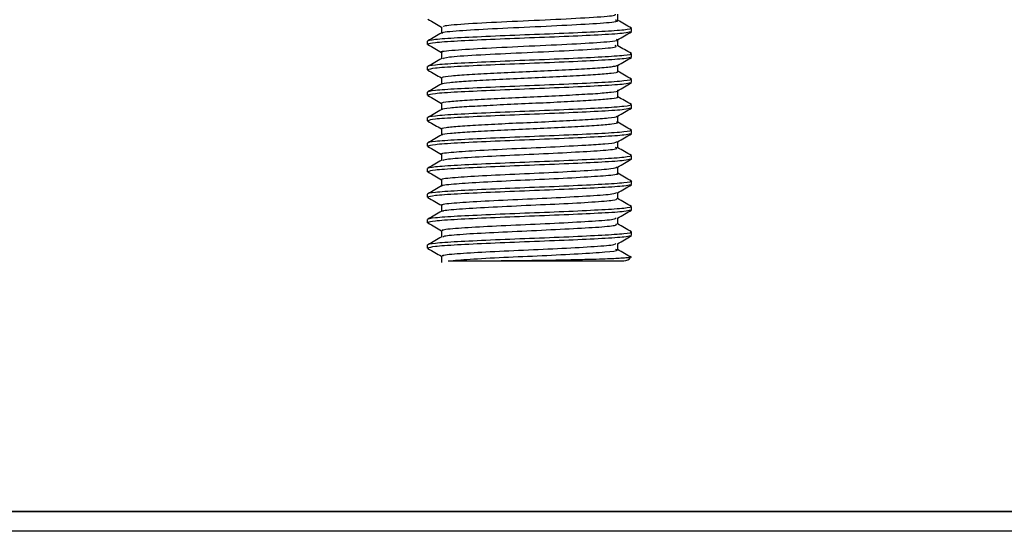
# Model space of a CAD drawing. Header units: millimetres. Extents: x -0.44 to 1.31, y -0.87 to 1.29.
# Tile 3 of 182: x 0.1358 to 0.1744, y -0.4851 to -0.465. Entities that reach past the tile are written whole.
import ezdxf

# ---------------------------------------------------------------- set-up
doc = ezdxf.new("R2010")
doc.units = ezdxf.units.MM

msp = doc.modelspace()

# ---------------------------------------------------------------- linework, layer by layer
at = {"color": 7, "linetype": 'Continuous', "lineweight": 25}
for p, q in [((0.1592383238, -0.4650073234), (0.1592383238, -0.4647632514)), ((0.1523208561, -0.465257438), (0.1523208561, -0.4655015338)), ((0.1597265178, -0.4653089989), (0.15977959, -0.4653198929)), ((0.15977959, -0.4654448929), (0.15977959, -0.4653198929)), ((0.15177959, -0.4659448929), (0.15177959, -0.4658198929)), ((0.15177959, -0.4659448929), (0.1518324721, -0.4659557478)), ((0.1592383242, -0.4660073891), (0.1592383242, -0.4657632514)), ((0.152320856, -0.4662573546), (0.152320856, -0.4665015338)), ((0.1597266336, -0.4663090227), (0.15977959, -0.4663198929)), ((0.15977959, -0.4664448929), (0.15977959, -0.4663198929)), ((0.15177959, -0.4669448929), (0.15177959, -0.4668198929)), ((0.1592383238, -0.4670074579), (0.1592383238, -0.4667632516)), ((0.15177959, -0.4669448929), (0.1518322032, -0.4669556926)), ((0.1523208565, -0.4672573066), (0.1523208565, -0.4675015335)), ((0.1597265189, -0.4673089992), (0.15977959, -0.4673198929)), ((0.15977959, -0.4674448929), (0.15977959, -0.4673198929)), ((0.15177959, -0.4679448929), (0.15177959, -0.4678198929)), ((0.15177959, -0.4679448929), (0.1518333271, -0.4679559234)), ((0.1592383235, -0.4680074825), (0.1592383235, -0.4677632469)), ((0.1523208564, -0.4682573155), (0.1523208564, -0.4685015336)), ((0.1597266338, -0.4683090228), (0.15977959, -0.4683198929)), ((0.15977959, -0.4684448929), (0.15977959, -0.4683198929)), ((0.1592383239, -0.4690074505), (0.1592383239, -0.4687632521)), ((0.15177959, -0.4689448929), (0.15177959, -0.4688198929)), ((0.15177959, -0.4689448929), (0.1518321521, -0.4689556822)), ((0.1523208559, -0.4692573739), (0.1523208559, -0.4695015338)), ((0.15972652, -0.4693089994), (0.15977959, -0.4693198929)), ((0.15977959, -0.4694448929), (0.15977959, -0.4693198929)), ((0.15177959, -0.4699448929), (0.15177959, -0.4698198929)), ((0.15177959, -0.4699448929), (0.1518337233, -0.4699560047)), ((0.1592383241, -0.4700073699), (0.1592383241, -0.469763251)), ((0.1523208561, -0.4702574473), (0.1523208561, -0.4705015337)), ((0.159726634, -0.4703090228), (0.15977959, -0.4703198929)), ((0.15977959, -0.4704448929), (0.15977959, -0.4703198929)), ((0.15177959, -0.4709448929), (0.15177959, -0.4708198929)), ((0.15177959, -0.4709448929), (0.1518321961, -0.4709556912)), ((0.1592383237, -0.4710073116), (0.1592383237, -0.4707632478)), ((0.1523208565, -0.471257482), (0.1523208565, -0.4715015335)), ((0.1597265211, -0.4713089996), (0.15977959, -0.4713198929)), ((0.15977959, -0.4714448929), (0.15977959, -0.4713198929)), ((0.15177959, -0.4719448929), (0.15177959, -0.4718198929)), ((0.1592383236, -0.4720073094), (0.1592383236, -0.4717632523)), ((0.15177959, -0.4719448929), (0.1518318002, -0.4719556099)), ((0.1523208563, -0.4722574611), (0.1523208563, -0.4725015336)), ((0.1597266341, -0.4723090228), (0.15977959, -0.4723198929)), ((0.15977959, -0.4724448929), (0.15977959, -0.4723198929)), ((0.15177959, -0.4729448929), (0.15177959, -0.4728198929)), ((0.15177959, -0.4729448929), (0.1518346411, -0.4729561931)), ((0.1592383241, -0.4730073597), (0.1592383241, -0.4727632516)), ((0.1523208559, -0.4732573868), (0.1523208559, -0.4735015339)), ((0.1597265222, -0.4733089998), (0.15977959, -0.4733198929)), ((0.15977959, -0.4734448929), (0.15977959, -0.4733198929)), ((0.159238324, -0.4740074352), (0.159238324, -0.4737632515)), ((0.15177959, -0.4739448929), (0.15177959, -0.4738198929)), ((0.15177959, -0.4739448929), (0.1518267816, -0.4739556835)), ((0.1523208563, -0.4742573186), (0.1523208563, -0.4745073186)), ((0.1597093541, -0.4742879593), (0.1597386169, -0.4742962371)), ((0.1809295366, -0.4842994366), (0.0782996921, -0.4842994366)), ((0.078800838, -0.4842753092), (0.1809169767, -0.4842753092)), ((0.1813257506, -0.4850605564), (0.07527959, -0.4850605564))]:
    msp.add_line(p, q, dxfattribs=at)
msp.add_arc((0.15947959, -0.4741448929), 0.0003, 269.9999999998, 329.7031218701, dxfattribs=at)
for points, knots in [([(0.1524228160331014, -0.4652574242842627), (0.1524132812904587, -0.4652415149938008), (0.1523879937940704, -0.4651993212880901), (0.1533047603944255, -0.4651294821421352), (0.1548349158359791, -0.4650480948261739), (0.1566429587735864, -0.4649705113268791), (0.1581952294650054, -0.4648886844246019), (0.1591511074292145, -0.4648181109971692), (0.1591442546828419, -0.4647746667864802), (0.1591415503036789, -0.4647575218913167)], [0, 0, 0, 0, 0.0967816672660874, 0.2566787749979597, 0.4170057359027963, 0.5757104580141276, 0.7362369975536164, 0.8959081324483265, 1, 1, 1, 1]), ([(0.1597795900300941, -0.4653198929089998), (0.1597795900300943, -0.4653391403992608), (0.1596780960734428, -0.4653607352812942), (0.1592721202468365, -0.465404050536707), (0.1589688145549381, -0.4654256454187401), (0.1582472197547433, -0.4654641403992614), (0.1578003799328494, -0.4654857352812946), (0.1568202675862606, -0.465529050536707), (0.156289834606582, -0.4655506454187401), (0.155269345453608, -0.4655891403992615), (0.1547389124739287, -0.4656107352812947), (0.1537588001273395, -0.4656540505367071), (0.1533119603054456, -0.4656756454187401), (0.1525903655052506, -0.4657141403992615), (0.1522870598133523, -0.4657357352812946), (0.1518810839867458, -0.4657790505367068), (0.1517795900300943, -0.4658006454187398), (0.1517795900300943, -0.4658198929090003)], [0, 0, 0, 0, 0.1249999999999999, 0.1249999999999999, 0.2499999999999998, 0.2499999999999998, 0.3749999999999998, 0.3749999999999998, 0.4999999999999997, 0.4999999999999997, 0.6249999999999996, 0.6249999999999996, 0.7499999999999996, 0.7499999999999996, 0.8749999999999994, 0.8749999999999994, 1, 1, 1, 1]), ([(0.1517891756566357, -0.4649554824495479), (0.1518796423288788, -0.46500783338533), (0.1520568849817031, -0.4651103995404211), (0.1522340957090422, -0.4652130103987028), (0.1523208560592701, -0.465263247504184)], [0, 0, 0, 0, 0.5104114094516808, 1, 1, 1, 1]), ([(0.1523793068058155, -0.4655075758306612), (0.1523609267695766, -0.4655031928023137), (0.1522324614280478, -0.4654725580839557), (0.1528160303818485, -0.4654133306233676), (0.1540598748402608, -0.4653369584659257), (0.1557851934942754, -0.4652571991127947), (0.157504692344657, -0.4651773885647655), (0.1587593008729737, -0.4651009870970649), (0.1593395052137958, -0.4650378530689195), (0.1591773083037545, -0.4650033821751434), (0.159138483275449, -0.4649951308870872)], [0, 0, 0, 0, 0.0258971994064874, 0.1810057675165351, 0.3341118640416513, 0.4885383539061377, 0.642994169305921, 0.7960950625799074, 0.9511913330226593, 0.9999999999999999, 0.9999999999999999, 0.9999999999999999, 0.9999999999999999]), ([(0.1597706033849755, -0.4653096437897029), (0.1596801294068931, -0.4652572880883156), (0.159502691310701, -0.4651546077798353), (0.1593252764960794, -0.4650518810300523), (0.1592383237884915, -0.4650015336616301)], [0, 0, 0, 0, 0.5098903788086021, 1, 1, 1, 1]), ([(0.1597270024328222, -0.4654556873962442), (0.159674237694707, -0.4654729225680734), (0.159557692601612, -0.4655109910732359), (0.1586708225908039, -0.4655698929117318), (0.1573529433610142, -0.4656323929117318), (0.1557793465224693, -0.4656948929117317), (0.1542072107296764, -0.4657573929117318), (0.1528849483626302, -0.4658198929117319), (0.151959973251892, -0.4658823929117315), (0.151839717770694, -0.4659240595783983), (0.151779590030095, -0.4659448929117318)], [0, 0, 0, 0, 0.1056928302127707, 0.2334509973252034, 0.3612091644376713, 0.4889673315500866, 0.6167254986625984, 0.7444836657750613, 0.8722418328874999, 1, 1, 1, 1]), ([(0.1523312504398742, -0.4654955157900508), (0.1522408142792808, -0.4655478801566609), (0.1520599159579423, -0.4656526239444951), (0.1518789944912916, -0.4657573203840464), (0.151788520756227, -0.4658096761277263)], [0, 0, 0, 0, 0.4999281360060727, 1, 1, 1, 1]), ([(0.1592281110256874, -0.4657691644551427), (0.1593185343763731, -0.4657168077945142), (0.1594994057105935, -0.4656120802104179), (0.1596803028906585, -0.4655073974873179), (0.1597707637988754, -0.465455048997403)], [0, 0, 0, 0, 0.499931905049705, 0.9999999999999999, 0.9999999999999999, 0.9999999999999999, 0.9999999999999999]), ([(0.1517885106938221, -0.465955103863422), (0.1518789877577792, -0.4660074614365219), (0.1520564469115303, -0.4661101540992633), (0.1522338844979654, -0.4662128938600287), (0.1523208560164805, -0.4662632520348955)], [0, 0, 0, 0, 0.5098472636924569, 1, 1, 1, 1]), ([(0.1523635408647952, -0.4662575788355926), (0.1523497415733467, -0.4662546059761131), (0.1522119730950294, -0.4662249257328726), (0.1527782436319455, -0.4661667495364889), (0.154012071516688, -0.4660892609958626), (0.1557590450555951, -0.4660082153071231), (0.1575101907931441, -0.4659274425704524), (0.1587606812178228, -0.4658499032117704), (0.159340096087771, -0.4657910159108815), (0.1592045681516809, -0.4657608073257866), (0.1591887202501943, -0.465757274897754)], [0, 0, 0, 0, 0.0179129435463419, 0.178838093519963, 0.3378455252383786, 0.4983163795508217, 0.6586614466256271, 0.8176857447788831, 0.9786811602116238, 0.9999999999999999, 0.9999999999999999, 0.9999999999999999, 0.9999999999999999]), ([(0.152369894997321, -0.4665071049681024), (0.1524113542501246, -0.4664844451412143), (0.1525006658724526, -0.4664356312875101), (0.1536148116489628, -0.4663621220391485), (0.1552208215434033, -0.466280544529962), (0.1569913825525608, -0.4662035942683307), (0.1584326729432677, -0.4661249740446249), (0.1592493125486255, -0.4660538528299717), (0.159164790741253, -0.4660115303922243), (0.1591320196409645, -0.4659951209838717)], [0, 0, 0, 0, 0.1326420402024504, 0.2857378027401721, 0.4407213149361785, 0.5937323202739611, 0.7474175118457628, 0.9020678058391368, 1, 1, 1, 1]), ([(0.1597706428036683, -0.4663096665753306), (0.1596801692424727, -0.4662573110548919), (0.1595027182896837, -0.4661546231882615), (0.1593252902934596, -0.4660518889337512), (0.1592383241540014, -0.4660015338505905)], [0, 0, 0, 0, 0.5098510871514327, 1, 1, 1, 1]), ([(0.159779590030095, -0.4663198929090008), (0.1597795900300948, -0.4663391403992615), (0.1596780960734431, -0.4663607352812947), (0.1592721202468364, -0.4664040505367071), (0.1589688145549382, -0.4664256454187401), (0.1582472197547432, -0.4664641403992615), (0.1578003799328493, -0.4664857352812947), (0.1568202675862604, -0.4665290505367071), (0.156289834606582, -0.46655064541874), (0.155269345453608, -0.4665891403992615), (0.1547389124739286, -0.4666107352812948), (0.1537588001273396, -0.4666540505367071), (0.1533119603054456, -0.4666756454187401), (0.1525903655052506, -0.4667141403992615), (0.1522870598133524, -0.4667357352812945), (0.1518810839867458, -0.4667790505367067), (0.1517795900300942, -0.4668006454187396), (0.1517795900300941, -0.4668198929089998)], [0, 0, 0, 0, 0.1250000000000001, 0.1250000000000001, 0.2500000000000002, 0.2500000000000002, 0.3750000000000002, 0.3750000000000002, 0.5000000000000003, 0.5000000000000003, 0.6250000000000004, 0.6250000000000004, 0.7500000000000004, 0.7500000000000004, 0.8750000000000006, 0.8750000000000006, 1, 1, 1, 1]), ([(0.1597273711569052, -0.4664556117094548), (0.1596745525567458, -0.4664728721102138), (0.1595579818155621, -0.4665109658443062), (0.1586708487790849, -0.4665698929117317), (0.1573529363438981, -0.4666323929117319), (0.1557793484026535, -0.4666948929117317), (0.1542072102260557, -0.4667573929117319), (0.1528849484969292, -0.4668198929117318), (0.1519599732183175, -0.4668823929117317), (0.1518397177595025, -0.4669240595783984), (0.151779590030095, -0.4669448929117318)], [0, 0, 0, 0, 0.1058311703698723, 0.2335695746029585, 0.361307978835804, 0.4890463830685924, 0.6167847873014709, 0.7445231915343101, 0.8722615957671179, 1, 1, 1, 1]), ([(0.1592281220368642, -0.4667691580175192), (0.1593185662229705, -0.4667167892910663), (0.1594994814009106, -0.4666120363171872), (0.1596804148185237, -0.4665073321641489), (0.1597708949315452, -0.4664549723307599)], [0, 0, 0, 0, 0.4999259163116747, 1, 1, 1, 1]), ([(0.1523312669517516, -0.466495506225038), (0.1522408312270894, -0.4665478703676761), (0.1520599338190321, -0.4666526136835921), (0.1518790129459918, -0.4667573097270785), (0.1517885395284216, -0.4668096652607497)], [0, 0, 0, 0, 0.4999282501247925, 1, 1, 1, 1]), ([(0.1523673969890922, -0.4672573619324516), (0.1523568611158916, -0.4672498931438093), (0.1523218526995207, -0.4672250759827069), (0.1526713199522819, -0.4671795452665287), (0.1533658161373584, -0.4671278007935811), (0.1543490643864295, -0.4670742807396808), (0.1554848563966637, -0.467019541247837), (0.1566570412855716, -0.4669688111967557), (0.1577284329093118, -0.4669125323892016), (0.1585800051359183, -0.4668623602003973), (0.1591388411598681, -0.466807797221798), (0.1591989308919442, -0.4667738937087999), (0.1592278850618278, -0.466757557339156)], [0, 0, 0, 0, 0.0463087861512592, 0.1538740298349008, 0.2598908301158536, 0.3666143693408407, 0.4737987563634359, 0.5794111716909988, 0.6871202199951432, 0.7925162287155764, 0.9000241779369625, 1, 1, 1, 1]), ([(0.1517884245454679, -0.4669550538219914), (0.1518788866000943, -0.4670074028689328), (0.152056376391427, -0.4671101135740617), (0.1522338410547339, -0.4672128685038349), (0.1523208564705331, -0.4672632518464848)], [0, 0, 0, 0, 0.5096746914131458, 1, 1, 1, 1]), ([(0.1523603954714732, -0.4675073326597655), (0.1523494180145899, -0.4675020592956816), (0.1523027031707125, -0.4674796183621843), (0.1526024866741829, -0.4674375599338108), (0.1532366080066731, -0.4673851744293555), (0.1541719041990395, -0.467333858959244), (0.1552707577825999, -0.4672788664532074), (0.1564314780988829, -0.4672294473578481), (0.1575138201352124, -0.4671740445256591), (0.1584217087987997, -0.4671236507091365), (0.1590108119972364, -0.4670702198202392), (0.1592746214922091, -0.4670310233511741), (0.1592187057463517, -0.4670105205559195), (0.1592098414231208, -0.4670072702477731)], [0, 0, 0, 0, 0.032530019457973, 0.1384323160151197, 0.243584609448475, 0.3482943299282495, 0.4544107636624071, 0.5583659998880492, 0.6646197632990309, 0.7689575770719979, 0.8745155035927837, 0.9801069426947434, 1, 1, 1, 1]), ([(0.1597706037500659, -0.4673096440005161), (0.1596801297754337, -0.4672572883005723), (0.1595026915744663, -0.4671546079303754), (0.1593252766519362, -0.4670518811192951), (0.1592383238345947, -0.4670015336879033)], [0, 0, 0, 0, 0.5098900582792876, 1, 1, 1, 1]), ([(0.1597795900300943, -0.4673198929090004), (0.1597795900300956, -0.4673391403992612), (0.1596780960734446, -0.4673607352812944), (0.1592721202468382, -0.4674040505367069), (0.1589688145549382, -0.4674256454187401), (0.1582472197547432, -0.4674641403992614), (0.1578003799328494, -0.4674857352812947), (0.1568202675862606, -0.4675290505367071), (0.156289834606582, -0.4675506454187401), (0.155269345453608, -0.4675891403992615), (0.1547389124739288, -0.4676107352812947), (0.1537588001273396, -0.4676540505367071), (0.1533119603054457, -0.4676756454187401), (0.1525903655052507, -0.4677141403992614), (0.1522870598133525, -0.4677357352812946), (0.1518810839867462, -0.4677790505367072), (0.1517795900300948, -0.4678006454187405), (0.151779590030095, -0.4678198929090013)], [0, 0, 0, 0, 0.1250000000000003, 0.1250000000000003, 0.2500000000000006, 0.2500000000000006, 0.3750000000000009, 0.3750000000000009, 0.5000000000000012, 0.5000000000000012, 0.6250000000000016, 0.6250000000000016, 0.7500000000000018, 0.7500000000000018, 0.8750000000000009, 0.8750000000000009, 1, 1, 1, 1]), ([(0.1597245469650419, -0.4674561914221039), (0.1596721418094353, -0.4674732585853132), (0.1595557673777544, -0.4675111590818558), (0.1586706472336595, -0.4675698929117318), (0.1573529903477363, -0.4676323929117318), (0.1557793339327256, -0.4676948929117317), (0.1542072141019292, -0.467757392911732), (0.1528849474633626, -0.4678198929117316), (0.1519599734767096, -0.4678823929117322), (0.1518397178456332, -0.4679240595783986), (0.151779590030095, -0.4679448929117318)], [0, 0, 0, 0, 0.1047704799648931, 0.2326604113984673, 0.3605503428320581, 0.4884402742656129, 0.6163302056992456, 0.7442201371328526, 0.8721100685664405, 1, 1, 1, 1]), ([(0.1523312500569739, -0.4674955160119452), (0.1522408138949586, -0.4675478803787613), (0.1520599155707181, -0.4676526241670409), (0.1518789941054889, -0.4677573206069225), (0.1517885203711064, -0.4678096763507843)], [0, 0, 0, 0, 0.499928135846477, 0.9999999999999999, 0.9999999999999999, 0.9999999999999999, 0.9999999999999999]), ([(0.1592272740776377, -0.4677696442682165), (0.1593176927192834, -0.4677172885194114), (0.1594985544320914, -0.4676125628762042), (0.1596794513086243, -0.4675078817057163), (0.159769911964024, -0.4674555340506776)], [0, 0, 0, 0, 0.4999324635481, 1, 1, 1, 1]), ([(0.1517888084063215, -0.4679552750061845), (0.1518792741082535, -0.4680076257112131), (0.152056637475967, -0.4681102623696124), (0.1522339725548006, -0.4682129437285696), (0.1523208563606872, -0.4682632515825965)], [0, 0, 0, 0, 0.5100585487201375, 0.9999999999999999, 0.9999999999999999, 0.9999999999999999, 0.9999999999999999]), ([(0.1523517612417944, -0.468257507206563), (0.1523422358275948, -0.4682539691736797), (0.1522856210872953, -0.468232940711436), (0.1525609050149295, -0.4681927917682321), (0.153171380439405, -0.4681389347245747), (0.1541047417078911, -0.4680874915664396), (0.1552114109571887, -0.4680314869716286), (0.1563892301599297, -0.4679814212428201), (0.1574909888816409, -0.4679253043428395), (0.1584162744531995, -0.4678741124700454), (0.1590130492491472, -0.4678199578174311), (0.1592785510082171, -0.467780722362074), (0.1592201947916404, -0.4677603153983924), (0.1592119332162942, -0.4677574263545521)], [0, 0, 0, 0, 0.021670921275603, 0.1288021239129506, 0.2357130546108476, 0.3416594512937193, 0.449330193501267, 0.5547434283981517, 0.6624515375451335, 0.7682989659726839, 0.8753205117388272, 0.9823489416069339, 1, 1, 1, 1]), ([(0.1523622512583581, -0.4685073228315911), (0.1523511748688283, -0.4685015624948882), (0.1523071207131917, -0.4684786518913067), (0.1526159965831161, -0.4684359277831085), (0.1532603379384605, -0.4683838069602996), (0.1542018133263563, -0.4683322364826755), (0.1553043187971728, -0.4682773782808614), (0.156464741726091, -0.468227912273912), (0.1575430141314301, -0.468172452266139), (0.1584443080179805, -0.4681222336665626), (0.1590224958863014, -0.468068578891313), (0.1592786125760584, -0.4680300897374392), (0.1592212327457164, -0.4680100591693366), (0.1592133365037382, -0.468007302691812)], [0, 0, 0, 0, 0.0355907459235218, 0.1415551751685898, 0.2466025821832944, 0.3514186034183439, 0.4574922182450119, 0.5614673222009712, 0.6677423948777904, 0.7720128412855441, 0.8776553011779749, 0.983163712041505, 1, 1, 1, 1]), ([(0.1597706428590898, -0.4683096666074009), (0.159680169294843, -0.4682573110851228), (0.1595027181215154, -0.4681546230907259), (0.1593252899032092, -0.4680518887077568), (0.1592383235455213, -0.4680015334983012)], [0, 0, 0, 0, 0.5098504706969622, 1, 1, 1, 1]), ([(0.159779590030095, -0.4683198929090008), (0.1597795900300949, -0.4683391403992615), (0.1596780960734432, -0.4683607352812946), (0.1592721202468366, -0.4684040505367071), (0.1589688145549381, -0.4684256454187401), (0.1582472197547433, -0.4684641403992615), (0.1578003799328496, -0.4684857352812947), (0.1568202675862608, -0.4685290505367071), (0.156289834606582, -0.4685506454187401), (0.155269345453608, -0.4685891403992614), (0.1547389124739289, -0.4686107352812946), (0.1537588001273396, -0.468654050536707), (0.1533119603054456, -0.4686756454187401), (0.1525903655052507, -0.4687141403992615), (0.1522870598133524, -0.4687357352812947), (0.1518810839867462, -0.468779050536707), (0.1517795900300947, -0.4688006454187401), (0.151779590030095, -0.4688198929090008)], [0, 0, 0, 0, 0.1249999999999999, 0.1249999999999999, 0.2499999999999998, 0.2499999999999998, 0.3749999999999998, 0.3749999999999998, 0.4999999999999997, 0.4999999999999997, 0.6249999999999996, 0.6249999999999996, 0.7499999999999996, 0.7499999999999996, 0.8749999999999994, 0.8749999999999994, 1, 1, 1, 1]), ([(0.1597266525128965, -0.4684557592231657), (0.1596739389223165, -0.4684729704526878), (0.1595574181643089, -0.4685110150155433), (0.1586707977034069, -0.4685698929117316), (0.1573529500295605, -0.468632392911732), (0.1557793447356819, -0.4686948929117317), (0.1542072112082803, -0.4687573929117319), (0.1528849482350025, -0.4688198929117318), (0.1519599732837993, -0.4688823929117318), (0.1518397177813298, -0.4689240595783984), (0.151779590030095, -0.4689448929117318)], [0, 0, 0, 0, 0.1055615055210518, 0.2333384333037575, 0.3611153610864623, 0.4888922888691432, 0.6166692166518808, 0.7444461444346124, 0.8722230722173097, 0.9999999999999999, 0.9999999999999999, 0.9999999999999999, 0.9999999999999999]), ([(0.152331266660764, -0.4684955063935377), (0.1522408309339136, -0.4685478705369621), (0.1520599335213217, -0.468652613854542), (0.1518790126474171, -0.4687573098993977), (0.1517885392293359, -0.4688096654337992)], [0, 0, 0, 0, 0.499928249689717, 1, 1, 1, 1]), ([(0.1523602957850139, -0.4692689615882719), (0.1523453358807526, -0.469265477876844), (0.1522544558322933, -0.469244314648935), (0.1524637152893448, -0.4692061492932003), (0.1529939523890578, -0.4691505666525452), (0.1538688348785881, -0.4691003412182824), (0.1549419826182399, -0.4690440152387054), (0.1561165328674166, -0.4689934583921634), (0.1572474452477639, -0.468938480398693), (0.1582259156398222, -0.4688852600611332), (0.1588990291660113, -0.4688332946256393), (0.1592282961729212, -0.4687926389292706), (0.1592045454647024, -0.4687723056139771), (0.1592011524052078, -0.4687694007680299)], [0, 0, 0, 0, 0.0209666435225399, 0.1273704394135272, 0.2349462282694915, 0.3405019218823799, 0.4483536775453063, 0.5540265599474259, 0.6614271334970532, 0.7681530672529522, 0.8744179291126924, 0.9820591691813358, 1, 1, 1, 1]), ([(0.159227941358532, -0.4687692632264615), (0.1593183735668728, -0.4687169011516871), (0.1594992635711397, -0.4686121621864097), (0.1596801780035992, -0.4685074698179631), (0.1597706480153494, -0.4684551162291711)], [0, 0, 0, 0, 0.4999292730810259, 1, 1, 1, 1]), ([(0.1517884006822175, -0.468955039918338), (0.1518788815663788, -0.4690073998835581), (0.1520563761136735, -0.4691101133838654), (0.1522338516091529, -0.4692128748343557), (0.15232085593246, -0.4692632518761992)], [0, 0, 0, 0, 0.509767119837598, 1, 1, 1, 1]), ([(0.1523638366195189, -0.4695073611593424), (0.1523527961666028, -0.4695010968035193), (0.1523115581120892, -0.469477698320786), (0.1526298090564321, -0.4694342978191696), (0.1532842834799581, -0.4693824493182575), (0.1542318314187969, -0.4693306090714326), (0.155337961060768, -0.4692758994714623), (0.1564977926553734, -0.4692263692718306), (0.1575725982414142, -0.4691708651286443), (0.1584647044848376, -0.4691208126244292), (0.159041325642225, -0.4690669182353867), (0.1592889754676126, -0.4690251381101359), (0.1592074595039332, -0.4690016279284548), (0.1591858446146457, -0.4689953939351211)], [0, 0, 0, 0, 0.0378403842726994, 0.141340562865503, 0.243782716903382, 0.3462159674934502, 0.4497202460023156, 0.5512484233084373, 0.655011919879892, 0.7567431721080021, 0.8599509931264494, 0.9628644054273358, 0.9999999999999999, 0.9999999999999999, 0.9999999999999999, 0.9999999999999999]), ([(0.159770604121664, -0.4693096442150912), (0.1596801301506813, -0.4692572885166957), (0.1595026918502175, -0.4691546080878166), (0.1593252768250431, -0.4690518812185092), (0.1592383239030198, -0.4690015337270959)], [0, 0, 0, 0, 0.5098897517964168, 0.9999999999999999, 0.9999999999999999, 0.9999999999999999, 0.9999999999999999]), ([(0.1597795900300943, -0.4693198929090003), (0.1597795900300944, -0.4693391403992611), (0.1596780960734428, -0.4693607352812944), (0.1592721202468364, -0.4694040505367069), (0.1589688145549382, -0.4694256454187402), (0.1582472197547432, -0.4694641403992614), (0.1578003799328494, -0.4694857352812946), (0.1568202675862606, -0.469529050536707), (0.156289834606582, -0.4695506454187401), (0.155269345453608, -0.4695891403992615), (0.1547389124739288, -0.4696107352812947), (0.1537588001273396, -0.4696540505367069), (0.1533119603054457, -0.4696756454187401), (0.1525903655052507, -0.4697141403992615), (0.1522870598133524, -0.4697357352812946), (0.1518810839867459, -0.4697790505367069), (0.1517795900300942, -0.4698006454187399), (0.1517795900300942, -0.4698198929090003)], [0, 0, 0, 0, 0.1250000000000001, 0.1250000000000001, 0.2500000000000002, 0.2500000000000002, 0.3750000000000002, 0.3750000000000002, 0.5000000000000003, 0.5000000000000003, 0.6250000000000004, 0.6250000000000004, 0.7500000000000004, 0.7500000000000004, 0.8750000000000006, 0.8750000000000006, 1, 1, 1, 1]), ([(0.159727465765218, -0.4694555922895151), (0.1596746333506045, -0.4694728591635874), (0.1595580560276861, -0.4695109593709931), (0.1586708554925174, -0.4695698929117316), (0.1573529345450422, -0.4696323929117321), (0.1557793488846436, -0.4696948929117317), (0.1542072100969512, -0.4697573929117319), (0.1528849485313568, -0.4698198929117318), (0.1519599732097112, -0.4698823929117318), (0.1518397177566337, -0.4699240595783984), (0.151779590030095, -0.4699448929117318)], [0, 0, 0, 0, 0.1058666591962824, 0.2335999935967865, 0.3613333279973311, 0.4890666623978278, 0.6167999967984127, 0.7445333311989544, 0.8722666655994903, 1, 1, 1, 1]), ([(0.1523312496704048, -0.4694955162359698), (0.1522408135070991, -0.4695478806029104), (0.1520599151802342, -0.4696526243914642), (0.1518789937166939, -0.4697573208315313), (0.1517885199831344, -0.4698096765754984)], [0, 0, 0, 0, 0.499928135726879, 1, 1, 1, 1]), ([(0.1592281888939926, -0.4697691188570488), (0.1593186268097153, -0.469716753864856), (0.1594995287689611, -0.4696120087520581), (0.159680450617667, -0.4695073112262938), (0.1597709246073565, -0.4694549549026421)], [0, 0, 0, 0, 0.4999277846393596, 1, 1, 1, 1]), ([(0.1523391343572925, -0.4702575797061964), (0.1523330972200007, -0.4702562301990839), (0.1522209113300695, -0.4702311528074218), (0.1526425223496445, -0.4701811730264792), (0.1535977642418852, -0.4701127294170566), (0.1550520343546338, -0.4700384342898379), (0.1566318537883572, -0.4699707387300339), (0.157934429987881, -0.4699022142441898), (0.1587771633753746, -0.4698462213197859), (0.1592023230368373, -0.4697965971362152), (0.1591969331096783, -0.4697683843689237), (0.1591948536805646, -0.4697574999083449)], [0, 0, 0, 0, 0.0081007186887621, 0.1505326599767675, 0.2915556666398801, 0.4346683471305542, 0.5754806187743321, 0.7184589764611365, 0.824224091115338, 0.9321858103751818, 1, 1, 1, 1]), ([(0.1597795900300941, -0.4703198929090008), (0.1597795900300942, -0.4703391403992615), (0.1596780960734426, -0.4703607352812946), (0.1592721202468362, -0.470404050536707), (0.1589688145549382, -0.4704256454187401), (0.1582472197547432, -0.4704641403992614), (0.1578003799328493, -0.4704857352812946), (0.1568202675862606, -0.470529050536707), (0.156289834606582, -0.4705506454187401), (0.155269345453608, -0.4705891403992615), (0.1547389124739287, -0.4706107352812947), (0.1537588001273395, -0.4706540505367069), (0.1533119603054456, -0.4706756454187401), (0.1525903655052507, -0.4707141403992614), (0.1522870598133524, -0.4707357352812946), (0.1518810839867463, -0.470779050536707), (0.1517795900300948, -0.4708006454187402), (0.151779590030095, -0.4708198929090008)], [0, 0, 0, 0, 0.1250000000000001, 0.1250000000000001, 0.2500000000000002, 0.2500000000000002, 0.3750000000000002, 0.3750000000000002, 0.5000000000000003, 0.5000000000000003, 0.6250000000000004, 0.6250000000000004, 0.7500000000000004, 0.7500000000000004, 0.8750000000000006, 0.8750000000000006, 1, 1, 1, 1]), ([(0.1517889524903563, -0.4699553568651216), (0.1518794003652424, -0.4700076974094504), (0.1520567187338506, -0.4701103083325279), (0.1522340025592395, -0.4702129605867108), (0.1523208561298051, -0.4702632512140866)], [0, 0, 0, 0, 0.5100874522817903, 1, 1, 1, 1]), ([(0.1523715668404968, -0.4705071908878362), (0.1523931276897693, -0.4704885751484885), (0.1524414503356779, -0.4704468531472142), (0.1532888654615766, -0.4703811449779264), (0.1545980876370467, -0.4703101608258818), (0.1561513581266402, -0.4702421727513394), (0.1576341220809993, -0.4701692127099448), (0.1587355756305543, -0.4701023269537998), (0.1592860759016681, -0.4700409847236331), (0.1591810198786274, -0.4700065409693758), (0.159146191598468, -0.4699951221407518)], [0, 0, 0, 0, 0.1102527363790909, 0.2471008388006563, 0.3841585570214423, 0.520175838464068, 0.657982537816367, 0.7936487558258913, 0.9315902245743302, 1, 1, 1, 1]), ([(0.1597706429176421, -0.4703096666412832), (0.1596801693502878, -0.47025731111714), (0.1595027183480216, -0.4701546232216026), (0.1593252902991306, -0.470051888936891), (0.159238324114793, -0.4700015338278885)], [0, 0, 0, 0, 0.5098509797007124, 1, 1, 1, 1]), ([(0.1597248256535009, -0.4704561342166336), (0.1596723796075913, -0.4704732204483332), (0.159555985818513, -0.4705111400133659), (0.1586706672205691, -0.4705698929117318), (0.1573529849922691, -0.470632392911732), (0.1557793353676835, -0.4706948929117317), (0.1542072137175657, -0.470757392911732), (0.1528849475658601, -0.4708198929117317), (0.1519599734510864, -0.4708823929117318), (0.1518397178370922, -0.4709240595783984), (0.151779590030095, -0.4709448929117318)], [0, 0, 0, 0, 0.1048752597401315, 0.2327502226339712, 0.3606251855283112, 0.4885001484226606, 0.6163751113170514, 0.7442500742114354, 0.8721250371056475, 1, 1, 1, 1]), ([(0.1523312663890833, -0.4704955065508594), (0.1522408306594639, -0.470547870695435), (0.1520599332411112, -0.4706526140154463), (0.1518790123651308, -0.4707573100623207), (0.1517885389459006, -0.4708096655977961)], [0, 0, 0, 0, 0.4999282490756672, 0.9999999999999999, 0.9999999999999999, 0.9999999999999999, 0.9999999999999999]), ([(0.1592273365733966, -0.4707696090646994), (0.1593177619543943, -0.4707172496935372), (0.1594986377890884, -0.4706125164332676), (0.1596795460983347, -0.4705078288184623), (0.1597700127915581, -0.4704554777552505)], [0, 0, 0, 0, 0.4999306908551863, 1, 1, 1, 1]), ([(0.1517884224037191, -0.4709550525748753), (0.1518788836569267, -0.4710074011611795), (0.1520563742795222, -0.4711101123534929), (0.1522338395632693, -0.4712128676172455), (0.1523208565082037, -0.4712632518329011)], [0, 0, 0, 0, 0.5096677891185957, 1, 1, 1, 1]), ([(0.1523433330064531, -0.4715075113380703), (0.1523359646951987, -0.4715058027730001), (0.1522278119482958, -0.4714807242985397), (0.1526452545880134, -0.4714308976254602), (0.1535872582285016, -0.4713634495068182), (0.1550153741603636, -0.4712901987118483), (0.1565705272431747, -0.4712233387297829), (0.1579939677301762, -0.471150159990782), (0.1589250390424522, -0.4710825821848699), (0.1593353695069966, -0.4710332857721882), (0.1592261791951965, -0.4710085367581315), (0.1592201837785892, -0.4710071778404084)], [0, 0, 0, 0, 0.0102877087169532, 0.1510039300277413, 0.2902558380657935, 0.4315784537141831, 0.570599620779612, 0.711896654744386, 0.851188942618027, 0.9918290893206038, 1, 1, 1, 1]), ([(0.1523595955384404, -0.4712577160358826), (0.1523471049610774, -0.4712546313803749), (0.1522389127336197, -0.471227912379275), (0.15269306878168, -0.4711754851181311), (0.1536971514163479, -0.47110744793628), (0.1551693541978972, -0.4710330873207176), (0.1567526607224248, -0.4709649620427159), (0.1581299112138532, -0.470891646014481), (0.1590759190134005, -0.4708239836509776), (0.1591667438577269, -0.4707789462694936), (0.1592099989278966, -0.4707574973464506)], [0, 0, 0, 0, 0.0186439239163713, 0.1614919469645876, 0.3024948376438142, 0.4457689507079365, 0.5867583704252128, 0.7296413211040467, 0.8712424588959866, 1, 1, 1, 1]), ([(0.1597706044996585, -0.4713096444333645), (0.1596801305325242, -0.4712572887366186), (0.1595026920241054, -0.4711546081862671), (0.1593252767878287, -0.4710518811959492), (0.159238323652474, -0.4710015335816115)], [0, 0, 0, 0, 0.5098891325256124, 0.9999999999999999, 0.9999999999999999, 0.9999999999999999, 0.9999999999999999]), ([(0.1597795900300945, -0.4713198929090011), (0.1597795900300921, -0.4713391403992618), (0.1596780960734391, -0.471360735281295), (0.1592721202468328, -0.4714040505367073), (0.1589688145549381, -0.4714256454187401), (0.1582472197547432, -0.4714641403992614), (0.1578003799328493, -0.4714857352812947), (0.1568202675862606, -0.4715290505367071), (0.156289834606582, -0.4715506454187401), (0.1552693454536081, -0.4715891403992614), (0.1547389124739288, -0.4716107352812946), (0.1537588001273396, -0.471654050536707), (0.153311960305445, -0.4716756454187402), (0.1525903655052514, -0.4717141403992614), (0.1522870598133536, -0.4717357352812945), (0.1518810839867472, -0.4717790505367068), (0.1517795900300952, -0.4718006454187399), (0.1517795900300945, -0.4718198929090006)], [0, 0, 0, 0, 0.125, 0.125, 0.25, 0.25, 0.375, 0.375, 0.5, 0.5, 0.625, 0.625, 0.75, 0.75, 0.875, 0.875, 1, 1, 1, 1]), ([(0.1597267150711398, -0.4714557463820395), (0.1596739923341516, -0.471472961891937), (0.1595574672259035, -0.4715110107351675), (0.1586708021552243, -0.471569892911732), (0.157352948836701, -0.4716323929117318), (0.1557793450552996, -0.4716948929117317), (0.1542072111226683, -0.4717573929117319), (0.1528849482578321, -0.4718198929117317), (0.1519599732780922, -0.4718823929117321), (0.1518397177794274, -0.4719240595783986), (0.151779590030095, -0.4719448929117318)], [0, 0, 0, 0, 0.1055849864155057, 0.2333585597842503, 0.3611321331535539, 0.4889057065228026, 0.6166792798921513, 0.7444528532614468, 0.8722264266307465, 1, 1, 1, 1]), ([(0.1523312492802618, -0.4714955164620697), (0.1522408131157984, -0.471547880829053), (0.1520599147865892, -0.4716526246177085), (0.1518789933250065, -0.4717573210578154), (0.1517885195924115, -0.4718096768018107)], [0, 0, 0, 0, 0.4999281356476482, 1, 1, 1, 1]), ([(0.159227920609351, -0.4717692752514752), (0.1593183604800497, -0.4717169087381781), (0.1594992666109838, -0.4716121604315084), (0.1596801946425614, -0.4715074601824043), (0.1597706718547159, -0.4714551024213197)], [0, 0, 0, 0, 0.4999270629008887, 1, 1, 1, 1]), ([(0.1523763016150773, -0.4722577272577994), (0.1523591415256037, -0.4722529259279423), (0.1522578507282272, -0.4722245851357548), (0.1527481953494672, -0.4721698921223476), (0.1537984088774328, -0.4721020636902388), (0.1552884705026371, -0.4720277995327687), (0.1568684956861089, -0.4719592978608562), (0.1582175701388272, -0.4718867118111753), (0.1591055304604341, -0.4718200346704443), (0.1591645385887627, -0.4717770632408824), (0.1591913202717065, -0.4717575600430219)], [0, 0, 0, 0, 0.0291821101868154, 0.1722531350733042, 0.3131853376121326, 0.4564258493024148, 0.5975420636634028, 0.7401359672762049, 0.8820569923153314, 1, 1, 1, 1]), ([(0.1517882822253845, -0.4719549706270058), (0.151878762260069, -0.472007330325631), (0.1520562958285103, -0.4721100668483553), (0.1522338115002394, -0.4722128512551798), (0.1523208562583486, -0.4722632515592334)], [0, 0, 0, 0, 0.5096502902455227, 1, 1, 1, 1]), ([(0.1523950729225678, -0.4725075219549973), (0.1523750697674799, -0.4724997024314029), (0.1522960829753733, -0.4724688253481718), (0.152845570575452, -0.4724111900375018), (0.1539467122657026, -0.4723443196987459), (0.1554359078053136, -0.4722714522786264), (0.1569856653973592, -0.4722033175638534), (0.1582934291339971, -0.4721325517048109), (0.1591628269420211, -0.4720628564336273), (0.1592001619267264, -0.4720174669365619), (0.159218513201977, -0.4719951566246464)], [0, 0, 0, 0, 0.0467594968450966, 0.1846400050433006, 0.3202445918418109, 0.4579405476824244, 0.5939352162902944, 0.7308337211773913, 0.8676966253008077, 1, 1, 1, 1]), ([(0.1597706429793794, -0.4723096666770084), (0.1596801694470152, -0.4722573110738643), (0.1594992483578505, -0.4721526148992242), (0.1593183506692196, -0.4720478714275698), (0.1592279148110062, -0.471995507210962)], [0, 0, 0, 0, 0.5000717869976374, 1, 1, 1, 1]), ([(0.1597795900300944, -0.4723198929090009), (0.1597795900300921, -0.4723391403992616), (0.1596780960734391, -0.4723607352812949), (0.1592721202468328, -0.4724040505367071), (0.1589688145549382, -0.4724256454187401), (0.1582472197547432, -0.4724641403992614), (0.1578003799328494, -0.4724857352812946), (0.1568202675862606, -0.472529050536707), (0.156289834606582, -0.4725506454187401), (0.155269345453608, -0.4725891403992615), (0.1547389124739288, -0.4726107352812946), (0.1537588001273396, -0.472654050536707), (0.1533119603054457, -0.4726756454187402), (0.1525903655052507, -0.4727141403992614), (0.1522870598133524, -0.4727357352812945), (0.1518810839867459, -0.4727790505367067), (0.1517795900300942, -0.4728006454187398), (0.1517795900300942, -0.4728198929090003)], [0, 0, 0, 0, 0.1249999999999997, 0.1249999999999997, 0.2499999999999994, 0.2499999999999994, 0.3749999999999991, 0.3749999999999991, 0.4999999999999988, 0.4999999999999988, 0.6249999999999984, 0.6249999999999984, 0.7499999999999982, 0.7499999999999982, 0.8749999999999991, 0.8749999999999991, 1, 1, 1, 1]), ([(0.1597269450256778, -0.4724556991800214), (0.1596741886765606, -0.4724729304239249), (0.1595576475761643, -0.4725109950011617), (0.1586708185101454, -0.4725698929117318), (0.1573529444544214, -0.4726323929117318), (0.155779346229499, -0.4726948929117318), (0.1542072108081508, -0.4727573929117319), (0.1528849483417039, -0.4728198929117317), (0.151959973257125, -0.4728823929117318), (0.1518397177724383, -0.4729240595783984), (0.151779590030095, -0.4729448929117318)], [0, 0, 0, 0, 0.1056712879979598, 0.2334325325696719, 0.3611937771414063, 0.4889550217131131, 0.6167162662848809, 0.7444775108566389, 0.8722387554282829, 1, 1, 1, 1]), ([(0.1523312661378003, -0.4724955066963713), (0.1522408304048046, -0.4725478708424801), (0.1520599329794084, -0.472652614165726), (0.1518790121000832, -0.4727573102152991), (0.1517885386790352, -0.4728096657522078)], [0, 0, 0, 0, 0.499928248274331, 1, 1, 1, 1]), ([(0.1592280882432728, -0.4727691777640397), (0.1593185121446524, -0.4727168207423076), (0.1594993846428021, -0.4726120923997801), (0.1596802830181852, -0.4725074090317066), (0.1597707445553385, -0.4724550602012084)], [0, 0, 0, 0, 0.4999317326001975, 1, 1, 1, 1]), ([(0.1517892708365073, -0.4729555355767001), (0.1518797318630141, -0.4730078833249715), (0.1520569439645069, -0.4731104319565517), (0.1522341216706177, -0.4732130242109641), (0.152320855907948, -0.473263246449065)], [0, 0, 0, 0, 0.5104675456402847, 1, 1, 1, 1]), ([(0.1523892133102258, -0.4732576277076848), (0.1523693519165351, -0.4732511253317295), (0.1522778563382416, -0.4732211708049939), (0.1528075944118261, -0.4731644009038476), (0.1539016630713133, -0.4730965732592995), (0.1554081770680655, -0.473022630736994), (0.1569828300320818, -0.4729535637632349), (0.1583020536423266, -0.4728819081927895), (0.159133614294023, -0.47281614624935), (0.1591633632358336, -0.4727751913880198), (0.1591761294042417, -0.4727576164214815)], [0, 0, 0, 0, 0.0397168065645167, 0.182963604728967, 0.3239197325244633, 0.4670788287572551, 0.6084159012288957, 0.7506754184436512, 0.8930073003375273, 1, 1, 1, 1]), ([(0.1523980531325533, -0.4735072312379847), (0.1523924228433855, -0.4734931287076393), (0.1523776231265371, -0.4734560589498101), (0.1530952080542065, -0.473392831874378), (0.1543282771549, -0.4733240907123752), (0.1558618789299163, -0.4732541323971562), (0.1573782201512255, -0.4731828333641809), (0.1585710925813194, -0.4731150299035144), (0.1592415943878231, -0.473049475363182), (0.159182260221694, -0.4730108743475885), (0.1591581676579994, -0.4729952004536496)], [0, 0, 0, 0, 0.0844759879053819, 0.2220526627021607, 0.3582544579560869, 0.4949087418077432, 0.6320683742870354, 0.7679606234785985, 0.9057807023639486, 0.9999999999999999, 0.9999999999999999, 0.9999999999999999, 0.9999999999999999]), ([(0.1597706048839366, -0.4733096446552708), (0.1596801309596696, -0.4732572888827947), (0.1594992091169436, -0.4731525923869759), (0.1593183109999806, -0.4730478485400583), (0.1592278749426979, -0.4729954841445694)], [0, 0, 0, 0, 0.5000718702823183, 0.9999999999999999, 0.9999999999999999, 0.9999999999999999, 0.9999999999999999]), ([(0.1597795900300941, -0.4733198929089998), (0.1597795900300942, -0.4733391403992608), (0.1596780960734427, -0.4733607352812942), (0.1592721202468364, -0.4734040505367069), (0.1589688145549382, -0.4734256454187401), (0.1582472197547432, -0.4734641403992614), (0.1578003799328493, -0.4734857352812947), (0.1568202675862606, -0.4735290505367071), (0.156289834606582, -0.47355064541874), (0.155269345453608, -0.4735891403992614), (0.1547389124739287, -0.4736107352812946), (0.1537588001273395, -0.4736540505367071), (0.1533119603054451, -0.4736756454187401), (0.1525903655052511, -0.4737141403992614), (0.1522870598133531, -0.4737357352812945), (0.1518810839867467, -0.4737790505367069), (0.1517795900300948, -0.47380064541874), (0.1517795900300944, -0.4738198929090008)], [0, 0, 0, 0, 0.1249999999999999, 0.1249999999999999, 0.2499999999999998, 0.2499999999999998, 0.3749999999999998, 0.3749999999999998, 0.4999999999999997, 0.4999999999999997, 0.6249999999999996, 0.6249999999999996, 0.7499999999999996, 0.7499999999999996, 0.8749999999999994, 0.8749999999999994, 1, 1, 1, 1]), ([(0.1597258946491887, -0.4734559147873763), (0.1596732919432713, -0.4734730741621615), (0.1595568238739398, -0.47351106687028), (0.1586707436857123, -0.4735698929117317), (0.1573529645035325, -0.4736323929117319), (0.1557793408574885, -0.4736948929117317), (0.154207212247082, -0.4737573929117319), (0.1528849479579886, -0.4738198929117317), (0.1519599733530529, -0.4738823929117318), (0.1518397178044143, -0.4739240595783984), (0.151779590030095, -0.4739448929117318)], [0, 0, 0, 0, 0.1052769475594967, 0.233094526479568, 0.3609121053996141, 0.4887296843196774, 0.6165472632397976, 0.7443648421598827, 0.8721824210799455, 1, 1, 1, 1]), ([(0.1523312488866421, -0.4734955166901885), (0.1522408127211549, -0.473547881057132), (0.1520599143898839, -0.473652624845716), (0.1518789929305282, -0.4737573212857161), (0.1517885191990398, -0.4738096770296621)], [0, 0, 0, 0, 0.4999281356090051, 1, 1, 1, 1]), ([(0.1523984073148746, -0.4742574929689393), (0.152377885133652, -0.4742492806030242), (0.1522989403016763, -0.4742176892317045), (0.1528710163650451, -0.4741590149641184), (0.1540067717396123, -0.47409098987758), (0.1555282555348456, -0.4740175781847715), (0.1570957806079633, -0.4739477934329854), (0.1583834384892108, -0.4738770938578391), (0.1591603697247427, -0.4738123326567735), (0.1591634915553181, -0.4737733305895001), (0.1591647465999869, -0.4737576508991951)], [0, 0, 0, 0, 0.0503542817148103, 0.1937031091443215, 0.3347521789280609, 0.4777562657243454, 0.6193820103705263, 0.7613156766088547, 0.9040436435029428, 1, 1, 1, 1]), ([(0.1592277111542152, -0.4737693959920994), (0.1593181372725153, -0.473717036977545), (0.1594990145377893, -0.4736123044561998), (0.1596799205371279, -0.4735076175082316), (0.1597703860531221, -0.4734552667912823)], [0, 0, 0, 0, 0.4999308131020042, 1, 1, 1, 1]), ([(0.1517885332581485, -0.4739551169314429), (0.1518790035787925, -0.4740074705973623), (0.1520564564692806, -0.4741101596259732), (0.1522338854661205, -0.4742128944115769), (0.1523208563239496, -0.474263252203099)], [0, 0, 0, 0, 0.5098272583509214, 1, 1, 1, 1]), ([(0.1525841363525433, -0.4744448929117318), (0.152838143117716, -0.474421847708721), (0.153347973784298, -0.4743755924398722), (0.1547384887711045, -0.4743036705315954), (0.1562845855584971, -0.4742362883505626), (0.1577519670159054, -0.4741629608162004), (0.1588054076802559, -0.4740961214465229), (0.1593046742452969, -0.4740371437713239), (0.1591838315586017, -0.4740045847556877), (0.1591487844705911, -0.4739951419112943)], [0, 0, 0, 0, 0.1555193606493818, 0.31215128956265, 0.4669419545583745, 0.6241468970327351, 0.7787618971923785, 0.9358359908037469, 1, 1, 1, 1]), ([(0.1597706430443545, -0.4743096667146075), (0.1596801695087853, -0.4742573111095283), (0.1594992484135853, -0.474152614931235), (0.1593183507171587, -0.474047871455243), (0.1592279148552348, -0.4739955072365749)], [0, 0, 0, 0, 0.5000717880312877, 1, 1, 1, 1]), ([(0.1525841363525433, -0.4744448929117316), (0.1526052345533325, -0.474444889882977), (0.1526452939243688, -0.4744448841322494), (0.15271365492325, -0.4744448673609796), (0.1527804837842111, -0.4744448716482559), (0.1528438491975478, -0.4744448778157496), (0.1529287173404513, -0.4744449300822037), (0.1530925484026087, -0.4744444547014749), (0.1533388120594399, -0.474445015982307), (0.1536553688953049, -0.4744448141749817), (0.1539678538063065, -0.4744447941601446), (0.1543081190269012, -0.4744447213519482), (0.1545483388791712, -0.4744448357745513), (0.1546682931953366, -0.474444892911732)], [0, 0, 0, 0, 0.0627934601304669, 0.1192265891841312, 0.1691845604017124, 0.2126011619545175, 0.2494459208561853, 0.3326029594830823, 0.4995679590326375, 0.6194120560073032, 0.7490840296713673, 0.8747045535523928, 1, 1, 1, 1]), ([(0.1597386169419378, -0.4742962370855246), (0.1597367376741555, -0.4742980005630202), (0.1597328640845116, -0.4743016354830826), (0.1597147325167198, -0.4743073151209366), (0.1596854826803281, -0.4743133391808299), (0.1596423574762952, -0.4743196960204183), (0.1595836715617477, -0.4743263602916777), (0.159507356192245, -0.4743333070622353), (0.1594113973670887, -0.4743404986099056), (0.1591758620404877, -0.4743553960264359), (0.1587637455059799, -0.4743729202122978), (0.1580948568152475, -0.4743925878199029), (0.1573575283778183, -0.4744109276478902), (0.156582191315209, -0.4744258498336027), (0.1559542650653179, -0.4744348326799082), (0.1555408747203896, -0.4744395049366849), (0.1552233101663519, -0.4744424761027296), (0.1549300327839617, -0.4744444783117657), (0.1547520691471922, -0.4744447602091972), (0.1546682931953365, -0.4744448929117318)], [0, 0, 0, 0, 0.0255845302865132, 0.0527354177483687, 0.0815036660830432, 0.1119347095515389, 0.1440662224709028, 0.1779256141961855, 0.213527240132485, 0.2508693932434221, 0.4027027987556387, 0.5003859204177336, 0.6146668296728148, 0.7495319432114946, 0.8295181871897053, 0.8746164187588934, 0.9212274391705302, 0.9629180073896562, 1, 1, 1, 1]), ([(0.1546682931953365, -0.4744448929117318), (0.1549054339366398, -0.4744448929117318), (0.1551626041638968, -0.4744448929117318), (0.155706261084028, -0.4744448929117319), (0.1559927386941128, -0.474444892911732), (0.1565744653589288, -0.4744448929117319), (0.1568695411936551, -0.474444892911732), (0.1574404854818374, -0.474444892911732), (0.1577160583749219, -0.474444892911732), (0.1582199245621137, -0.4744448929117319), (0.1584479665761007, -0.474444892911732), (0.158837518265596, -0.474444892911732), (0.1589989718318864, -0.474444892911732), (0.1592499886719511, -0.4744448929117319), (0.1593396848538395, -0.4744448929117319), (0.1594543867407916, -0.4744448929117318), (0.159479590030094, -0.4744448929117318), (0.1594795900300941, -0.4744448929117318)], [0, 0, 0, 0, 0.125, 0.125, 0.25, 0.25, 0.375, 0.375, 0.5, 0.5, 0.625, 0.625, 0.75, 0.75, 0.875, 0.875, 1, 1, 1, 1])]:
    msp.add_open_spline(points, degree=3, knots=knots, dxfattribs=at)

doc.saveas('drawing.dxf')
